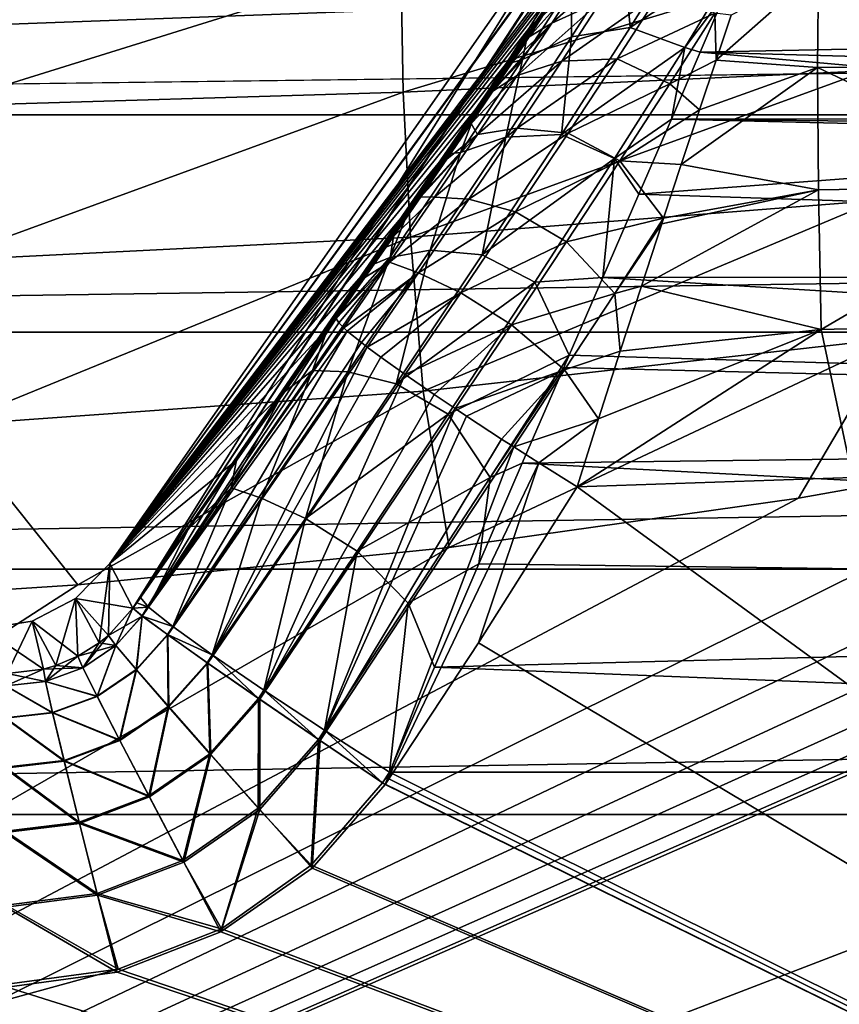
# Model space of a CAD drawing. Header units: metres. Extents: x -90 to 90, y -173 to 74.
# Tile 70 of 256: x -47.43 to -39.43, y -0.67 to 8.95. Entities that reach past the tile are written whole.
import ezdxf

# ---------------------------------------------------------------- set-up
doc = ezdxf.new("R2010")
doc.units = ezdxf.units.M
doc.layers.add('solid_509418', color=7, linetype='CONTINUOUS')
doc.layers.add('solid_509418_01', color=7, linetype='CONTINUOUS')

msp = doc.modelspace()

# ---------------------------------------------------------------- linework, layer by layer
at = {"layer": 'solid_509418'}
for points in [[(-10.1, 11.1, -22.5), (-71.5, -12.5, -22.5), (-24.472662, 8.080914, -22.5)], [(-10.1, 11.1, -22.5), (-10.1, 0.9, -22.5), (-71.5, -12.5, -22.5)], [(-41.925541, 10.247079, 0), (-46.552277, 3.639416), (-46.325012, 3.202849, -16.671824)], [(-41.865875, 10.092885, 5.243936), (-46.552277, 3.639416), (-41.925541, 10.247079, 0)], [(-41.866138, 10.029396, -6.626347), (-41.925541, 10.247079, 0), (-46.325012, 3.202849, -16.671824)], [(-41.865875, 10.092885, 5.243936), (-41.868198, 10.076625, 5.527434), (-46.552277, 3.639416)], [(-41.868198, 10.076625, 5.527434), (-41.999222, 9.636455, 11.070225), (-46.552277, 3.639416)], [(-41.871464, 10.004912, -6.99604), (-41.866138, 10.029396, -6.626347), (-46.325012, 3.202849, -16.671824)], [(-42.116558, 9.334624, -14.011022), (-41.871464, 10.004912, -6.99604), (-46.325012, 3.202849, -16.671824)], [(-35.099857, 9.368428, 19.276245), (-71.5, 9.864332, 18.78611), (-71.5, 8.020932, 20.362175)], [(-40.935688, 9.729035, 14.415283), (-41.468166, 8.874073, 15.762918), (-41.529205, 9.585627, 14.158659)], [(-40.935688, 9.729035, 14.415283), (-40.382664, 9.585538, 14.86362), (-41.468166, 8.874073, 15.762918)], [(-41.999222, 9.636455, 11.070225), (-42.045837, 9.540107, 11.722348), (-46.552277, 3.639416)], [(-41.43726, 9.623048, -15.924791), (-41.956814, 9.340137, -15.594707), (-42.232254, 8.916157, -16.215326)], [(-41.750061, 9.134027, -16.654551), (-41.43726, 9.623048, -15.924791), (-42.232254, 8.916157, -16.215326)], [(-42.045837, 9.540107, 11.722348), (-42.138336, 9.37888, 12.36032), (-46.552277, 3.639416)], [(-43.686008, 8.241813, -21.295315), (-43.70834, 9.520576, -20.395002), (-39.18573, 9.605599, -20.63278)], [(-39.155708, 8.452872, -21.431366), (-43.686008, 8.241813, -21.295315), (-39.18573, 9.605599, -20.63278)], [(-41.529205, 9.585627, 14.158659), (-42.040215, 8.783772, 15.407486), (-42.040798, 9.303348, 13.846763)], [(-41.468166, 8.874073, 15.762918), (-42.040215, 8.783772, 15.407486), (-41.529205, 9.585627, 14.158659)], [(-40.935257, 8.677922, 16.211481), (-41.468166, 8.874073, 15.762918), (-40.382664, 9.585538, 14.86362)], [(-40.935257, 8.677922, 16.211481), (-40.382664, 9.585538, 14.86362), (-40.543781, 9.199139, 15.506305)], [(-48.235912, 8.107002, -21.206051), (-48.249821, 9.467033, -20.239042), (-43.70834, 9.520576, -20.395002)], [(-43.686008, 8.241813, -21.295315), (-48.235912, 8.107002, -21.206051), (-43.70834, 9.520576, -20.395002)], [(-39.628754, 9.438525, -16.940689), (-40.481884, 8.994946, -17.508266), (-40.628441, 8.557205, -17.96427)], [(-39.637798, 8.484086, -18.049772), (-39.628754, 9.438525, -16.940689), (-40.628441, 8.557205, -17.96427)], [(-37.213314, 8.50452, -18.075951), (-39.628754, 9.438525, -16.940689), (-39.637798, 8.484086, -18.049772)], [(-37.203625, 9.443627, -16.98518), (-39.628754, 9.438525, -16.940689), (-37.213314, 8.50452, -18.075951)], [(35.100643, 9.368428, 19.276245), (-35.099857, 9.368428, 19.276245), (-71.5, 8.020932, 20.362175)], [(71.5, 8.020932, 20.362175), (35.100643, 9.368428, 19.276245), (-71.5, 8.020932, 20.362175)], [(-42.138336, 9.37888, 12.36032), (-42.276386, 9.153482, 12.978931), (-46.552277, 3.639416)], [(-42.153038, 9.264938, -14.396246), (-42.116558, 9.334624, -14.011022), (-46.325012, 3.202849, -16.671824)], [(-41.956814, 9.340137, -15.594707), (-42.324619, 8.985902, -15.140793), (-42.45623, 8.782616, -15.476543)], [(-42.232254, 8.916157, -16.215326), (-41.956814, 9.340137, -15.594707), (-42.45623, 8.782616, -15.476543)], [(-42.22327, 9.147122, -14.779774), (-42.153038, 9.264938, -14.396246), (-46.325012, 3.202849, -16.671824)], [(-42.040798, 9.303348, 13.846763), (-42.521255, 8.561546, 14.982113), (-42.459541, 8.864809, 13.572503)], [(-42.040215, 8.783772, 15.407486), (-42.521255, 8.561546, 14.982113), (-42.040798, 9.303348, 13.846763)], [(-42.040798, 9.303348, 13.846763), (-42.459541, 8.864809, 13.572503), (-42.276386, 9.153482, 12.978931)], [(-42.276386, 9.153482, 12.978931), (-42.459541, 8.864809, 13.572503), (-46.552277, 3.639416)], [(-42.324619, 8.985902, -15.140793), (-42.22327, 9.147122, -14.779774), (-46.325012, 3.202849, -16.671824)], [(-41.17445, 9.22039, -17.020761), (-41.750061, 9.134027, -16.654551), (-42.136124, 8.546665, -17.245522)], [(-41.596642, 8.567195, -17.687889), (-41.17445, 9.22039, -17.020761), (-42.136124, 8.546665, -17.245522)], [(-40.641289, 9.013576, -17.475792), (-41.17445, 9.22039, -17.020761), (-41.596642, 8.567195, -17.687889)], [(-40.935257, 8.677922, 16.211481), (-40.543781, 9.199139, 15.506305), (-40.784077, 8.633326, 16.274282)], [(-40.784077, 8.633326, 16.274282), (-40.543781, 9.199139, 15.506305), (-31.956322, 8.813597, 16.047434)], [(-40.543781, 9.199139, 15.506305), (-31.11862, 9.185246, 15.527331), (-31.956322, 8.813597, 16.047434)], [(-41.750061, 9.134027, -16.654551), (-42.232254, 8.916157, -16.215326), (-42.572727, 8.404594, -16.719841)], [(-42.136124, 8.546665, -17.245522), (-41.750061, 9.134027, -16.654551), (-42.572727, 8.404594, -16.719841)], [(-42.45623, 8.782616, -15.476543), (-42.324619, 8.985902, -15.140793), (-46.325012, 3.202849, -16.671824)], [(-41.080986, 8.323247, -18.134054), (-40.641289, 9.013576, -17.475792), (-41.596642, 8.567195, -17.687889)], [(-41.080986, 8.323247, -18.134054), (-40.628441, 8.557205, -17.96427), (-40.641289, 9.013576, -17.475792)], [(-40.641289, 9.013576, -17.475792), (-40.628441, 8.557205, -17.96427), (-40.481884, 8.994946, -17.508266)], [(-42.459541, 8.864809, 13.572503), (-42.687057, 8.514212, 14.134871), (-46.552277, 3.639416)], [(-42.232254, 8.916157, -16.215326), (-42.619186, 8.535636, -15.788739), (-42.808537, 8.252568, -16.065805)], [(-42.572727, 8.404594, -16.719841), (-42.232254, 8.916157, -16.215326), (-42.808537, 8.252568, -16.065805)], [(-42.521255, 8.561546, 14.982113), (-42.687057, 8.514212, 14.134871), (-42.459541, 8.864809, 13.572503)], [(-42.232254, 8.916157, -16.215326), (-42.45623, 8.782616, -15.476543), (-42.619186, 8.535636, -15.788739)], [(-41.468166, 8.874073, 15.762918), (-42.140217, 7.830497, 16.868731), (-42.040215, 8.783772, 15.407486)], [(-40.935257, 8.677922, 16.211481), (-42.140217, 7.830497, 16.868731), (-41.468166, 8.874073, 15.762918)], [(-42.619186, 8.535636, -15.788739), (-42.45623, 8.782616, -15.476543), (-46.325012, 3.202849, -16.671824)], [(-42.040215, 8.783772, 15.407486), (-42.682762, 7.804137, 16.432253), (-42.521255, 8.561546, 14.982113)], [(-42.140217, 7.830497, 16.868731), (-42.682762, 7.804137, 16.432253), (-42.040215, 8.783772, 15.407486)], [(-40.784077, 8.633326, 16.274282), (-31.956322, 8.813597, 16.047434), (-32.784271, 8.413581, 16.532007)], [(-40.935257, 8.677922, 16.211481), (-41.620201, 7.594059, 17.313625), (-42.140217, 7.830497, 16.868731)], [(-40.935257, 8.677922, 16.211481), (-41.064659, 7.98053, 16.988361), (-41.620201, 7.594059, 17.313625)], [(-40.935257, 8.677922, 16.211481), (-40.784077, 8.633326, 16.274282), (-41.064659, 7.98053, 16.988361)], [(-42.521255, 8.561546, 14.982113), (-43.124149, 7.654119, 15.914339), (-42.957718, 8.103718, 14.659454)], [(-42.682762, 7.804137, 16.432253), (-43.124149, 7.654119, 15.914339), (-42.521255, 8.561546, 14.982113)], [(-42.521255, 8.561546, 14.982113), (-42.957718, 8.103718, 14.659454), (-42.687057, 8.514212, 14.134871)], [(-41.596642, 8.567195, -17.687889), (-42.136124, 8.546665, -17.245522), (-42.573475, 7.892603, -17.691677)], [(-42.073685, 7.843016, -18.191084), (-41.596642, 8.567195, -17.687889), (-42.573475, 7.892603, -17.691677)], [(-41.080986, 8.323247, -18.134054), (-41.596642, 8.567195, -17.687889), (-42.073685, 7.843016, -18.191084)], [(-41.064659, 7.98053, 16.988361), (-40.784077, 8.633326, 16.274282), (-33.578587, 7.991861, 16.9772)], [(-40.784077, 8.633326, 16.274282), (-32.784271, 8.413581, 16.532007), (-33.578587, 7.991861, 16.9772)], [(-42.687057, 8.514212, 14.134871), (-42.957718, 8.103718, 14.659454), (-46.552277, 3.639416)], [(-42.808537, 8.252568, -16.065805), (-42.619186, 8.535636, -15.788739), (-46.325012, 3.202849, -16.671824)], [(-42.136124, 8.546665, -17.245522), (-42.572727, 8.404594, -16.719841), (-42.960747, 7.830706, -17.101894)], [(-42.573475, 7.892603, -17.691677), (-42.136124, 8.546665, -17.245522), (-42.960747, 7.830706, -17.101894)], [(-41.080986, 8.323247, -18.134054), (-40.790184, 8.071642, -18.372688), (-40.628441, 8.557205, -17.96427)], [(-39.637798, 8.484086, -18.049772), (-40.790184, 8.071642, -18.372688), (-40.969238, 7.53593, -18.733551)], [(-39.628948, 7.288228, -18.893097), (-39.637798, 8.484086, -18.049772), (-40.969238, 7.53593, -18.733551)], [(-39.637798, 8.484086, -18.049772), (-40.628441, 8.557205, -17.96427), (-40.790184, 8.071642, -18.372688)], [(-37.213314, 8.50452, -18.075951), (-39.637798, 8.484086, -18.049772), (-37.202236, 7.328171, -18.905231)], [(-37.202236, 7.328171, -18.905231), (-39.637798, 8.484086, -18.049772), (-39.628948, 7.288228, -18.893097)], [(-43.612919, 6.827353, -21.958832), (-43.686008, 8.241813, -21.295315), (-39.155708, 8.452872, -21.431366)], [(-39.060997, 7.183196, -22.019926), (-43.612919, 6.827353, -21.958832), (-39.155708, 8.452872, -21.431366)], [(-42.572727, 8.404594, -16.719841), (-42.808537, 8.252568, -16.065805), (-43.021122, 7.938152, -16.302601)], [(-42.960747, 7.830706, -17.101894), (-42.572727, 8.404594, -16.719841), (-43.021122, 7.938152, -16.302601)], [(-41.568718, 7.5716, -18.630346), (-41.080986, 8.323247, -18.134054), (-42.073685, 7.843016, -18.191084)], [(-41.568718, 7.5716, -18.630346), (-40.790184, 8.071642, -18.372688), (-41.080986, 8.323247, -18.134054)], [(-48.189342, 6.598719, -21.918726), (-48.235912, 8.107002, -21.206051), (-43.686008, 8.241813, -21.295315)], [(-43.612919, 6.827353, -21.958832), (-48.189342, 6.598719, -21.918726), (-43.686008, 8.241813, -21.295315)], [(-43.021122, 7.938152, -16.302601), (-42.808537, 8.252568, -16.065805), (-46.325012, 3.202849, -16.671824)], [(-71.5, -12.5, -22.5), (-26.166733, 7.39618, -22.5), (-24.472662, 8.080914, -22.5)], [(-42.957718, 8.103718, 14.659454), (-43.269558, 7.636474, 15.139), (-46.552277, 3.639416)], [(-43.124149, 7.654119, 15.914339), (-43.269558, 7.636474, 15.139), (-42.957718, 8.103718, 14.659454)], [(71.5, 8.020932, 20.362175), (-71.5, 8.020932, 20.362175), (-71.5, 5.898276, 21.535389)], [(71.5, 5.898276, 21.535389), (71.5, 8.020932, 20.362175), (-71.5, 5.898276, 21.535389)], [(-41.568718, 7.5716, -18.630346), (-40.969238, 7.53593, -18.733551), (-40.790184, 8.071642, -18.372688)], [(-41.064659, 7.98053, 16.988361), (-33.578587, 7.991861, 16.9772), (-33.741936, 7.899547, 17.067017)], [(-43.259102, 7.58923, -16.500875), (-43.021122, 7.938152, -16.302601), (-46.325012, 3.202849, -16.671824)], [(-42.573475, 7.892603, -17.691677), (-42.960747, 7.830706, -17.101894), (-43.380287, 7.217383, -17.362272)], [(-43.04475, 7.196623, -17.997252), (-42.573475, 7.892603, -17.691677), (-43.380287, 7.217383, -17.362272)], [(-42.960747, 7.830706, -17.101894), (-43.021122, 7.938152, -16.302601), (-43.259102, 7.58923, -16.500875)], [(-42.073685, 7.843016, -18.191084), (-42.573475, 7.892603, -17.691677), (-43.04475, 7.196623, -17.997252)], [(-41.620201, 7.594059, 17.313625), (-41.064659, 7.98053, 16.988361), (-41.382832, 7.24504, 17.637472)], [(-41.382832, 7.24504, 17.637472), (-41.064659, 7.98053, 16.988361), (-33.903454, 7.806187, 17.155317)], [(-41.064659, 7.98053, 16.988361), (-33.741936, 7.899547, 17.067017), (-33.903454, 7.806187, 17.155317)], [(-42.960747, 7.830706, -17.101894), (-43.259102, 7.58923, -16.500875), (-43.513359, 7.219226, -16.651669)], [(-43.380287, 7.217383, -17.362272), (-42.960747, 7.830706, -17.101894), (-43.513359, 7.219226, -16.651669)], [(-42.682762, 7.804137, 16.432253), (-43.420952, 6.698782, 17.219093), (-43.124149, 7.654119, 15.914339)], [(-42.913101, 6.65458, 17.7192), (-43.420952, 6.698782, 17.219093), (-42.682762, 7.804137, 16.432253)], [(-42.58691, 7.074566, -18.537342), (-42.073685, 7.843016, -18.191084), (-43.04475, 7.196623, -17.997252)], [(-42.140217, 7.830497, 16.868731), (-42.913101, 6.65458, 17.7192), (-42.682762, 7.804137, 16.432253)], [(-41.620201, 7.594059, 17.313625), (-42.913101, 6.65458, 17.7192), (-42.140217, 7.830497, 16.868731)], [(-41.568718, 7.5716, -18.630346), (-42.073685, 7.843016, -18.191084), (-42.58691, 7.074566, -18.537342)], [(-41.382832, 7.24504, 17.637472), (-33.903454, 7.806187, 17.155317), (-17.299999, 6.45878, 18.1943)], [(-43.269558, 7.636474, 15.139), (-43.619781, 7.116792, 15.566347), (-46.552277, 3.639416)], [(-43.124149, 7.654119, 15.914339), (-43.816929, 6.62826, 16.629007), (-43.619781, 7.116792, 15.566347)], [(-43.420952, 6.698782, 17.219093), (-43.816929, 6.62826, 16.629007), (-43.124149, 7.654119, 15.914339)], [(-43.124149, 7.654119, 15.914339), (-43.619781, 7.116792, 15.566347), (-43.269558, 7.636474, 15.139)], [(-43.513359, 7.219226, -16.651669), (-43.259102, 7.58923, -16.500875), (-46.325012, 3.202849, -16.671824)], [(-41.620201, 7.594059, 17.313625), (-42.4002, 6.3861, 18.162104), (-42.913101, 6.65458, 17.7192)], [(-42.089333, 6.780354, -18.973848), (-41.568718, 7.5716, -18.630346), (-42.58691, 7.074566, -18.537342)], [(-41.620201, 7.594059, 17.313625), (-41.735012, 6.433185, 18.210403), (-42.4002, 6.3861, 18.162104)], [(-42.089333, 6.780354, -18.973848), (-41.142532, 7.012948, -19.012981), (-41.568718, 7.5716, -18.630346)], [(-41.620201, 7.594059, 17.313625), (-41.382832, 7.24504, 17.637472), (-41.735012, 6.433185, 18.210403)], [(-41.568718, 7.5716, -18.630346), (-41.142532, 7.012948, -19.012981), (-40.969238, 7.53593, -18.733551)], [(-39.628948, 7.288228, -18.893097), (-40.969238, 7.53593, -18.733551), (-41.142532, 7.012948, -19.012981)], [(-71.5, -12.5, -22.5), (-27.88228, 6.843539, -22.5), (-26.166733, 7.39618, -22.5)], [(-37.202236, 7.328171, -18.905231), (-39.628948, 7.288228, -18.893097), (-39.602764, 5.923564, -19.420361)], [(-37.202236, 7.328171, -18.905231), (-39.602764, 5.923564, -19.420361), (-37.171227, 5.986044, -19.423582)], [(-45.372749, 4.560706, -16.718241), (-43.513359, 7.219226, -16.651669), (-46.325012, 3.202849, -16.671824)], [(-45.372749, 4.560706, -16.718241), (-43.77985, 6.834037, -16.752476), (-43.513359, 7.219226, -16.651669)], [(-43.819008, 6.582153, -17.502914), (-43.380287, 7.217383, -17.362272), (-43.77985, 6.834037, -16.752476)], [(-43.04475, 7.196623, -17.997252), (-43.380287, 7.217383, -17.362272), (-43.819008, 6.582153, -17.502914)], [(-43.380287, 7.217383, -17.362272), (-43.513359, 7.219226, -16.651669), (-43.77985, 6.834037, -16.752476)], [(-41.735012, 6.433185, 18.210403), (-41.382832, 7.24504, 17.637472), (-17.299999, 6.45878, 18.1943)], [(-39.628948, 7.288228, -18.893097), (-41.160614, 6.95784, -19.038717), (-41.358643, 6.34921, -19.280203)], [(-39.602764, 5.923564, -19.420361), (-39.628948, 7.288228, -18.893097), (-41.358643, 6.34921, -19.280203)], [(-39.628948, 7.288228, -18.893097), (-41.142532, 7.012948, -19.012981), (-41.160614, 6.95784, -19.038717)], [(-43.535923, 6.478543, -18.166182), (-43.04475, 7.196623, -17.997252), (-43.819008, 6.582153, -17.502914)], [(-39.060997, 7.183196, -22.019926), (-43.491375, 5.321752, -22.364653), (-43.612919, 6.827353, -21.958832)], [(-42.58691, 7.074566, -18.537342), (-43.04475, 7.196623, -17.997252), (-43.535923, 6.478543, -18.166182)], [(-39.060997, 7.183196, -22.019926), (-38.904572, 5.836566, -22.379913), (-43.491375, 5.321752, -22.364653)], [(-43.619781, 7.116792, 15.566347), (-44.004677, 6.550292, 15.934524), (-46.552277, 3.639416)], [(-43.816929, 6.62826, 16.629007), (-44.004677, 6.550292, 15.934524), (-43.619781, 7.116792, 15.566347)], [(-43.120964, 6.28345, -18.732346), (-42.58691, 7.074566, -18.537342), (-43.535923, 6.478543, -18.166182)], [(-42.089333, 6.780354, -18.973848), (-42.58691, 7.074566, -18.537342), (-43.120964, 6.28345, -18.732346)], [(-41.619053, 6.277182, -19.29261), (-41.142532, 7.012948, -19.012981), (-42.089333, 6.780354, -18.973848)], [(-41.619053, 6.277182, -19.29261), (-41.160614, 6.95784, -19.038717), (-41.142532, 7.012948, -19.012981)], [(-41.619053, 6.277182, -19.29261), (-41.358643, 6.34921, -19.280203), (-41.160614, 6.95784, -19.038717)], [(-71.5, -12.5, -22.5), (-29.599121, 6.426428, -22.5), (-27.88228, 6.843539, -22.5)], [(-45.372749, 4.560706, -16.718241), (-44.339069, 6.033082, -16.803059), (-43.77985, 6.834037, -16.752476)], [(-44.339069, 6.033082, -16.803059), (-44.059334, 6.432552, -16.803696), (-43.77985, 6.834037, -16.752476)], [(-43.819008, 6.582153, -17.502914), (-43.77985, 6.834037, -16.752476), (-44.059334, 6.432552, -16.803696)], [(-43.612919, 6.827353, -21.958832), (-48.111576, 4.989698, -22.354618), (-48.189342, 6.598719, -21.918726)], [(-43.612919, 6.827353, -21.958832), (-43.491375, 5.321752, -22.364653), (-48.111576, 4.989698, -22.354618)], [(-42.628399, 5.969755, -19.170223), (-42.089333, 6.780354, -18.973848), (-43.120964, 6.28345, -18.732346)], [(-41.619053, 6.277182, -19.29261), (-42.089333, 6.780354, -18.973848), (-42.628399, 5.969755, -19.170223)], [(-43.420952, 6.698782, 17.219093), (-44.224728, 5.510839, 17.766459), (-43.816929, 6.62826, 16.629007)], [(-43.755146, 5.391888, 18.314222), (-44.224728, 5.510839, 17.766459), (-43.420952, 6.698782, 17.219093)], [(-42.913101, 6.65458, 17.7192), (-43.755146, 5.391888, 18.314222), (-43.420952, 6.698782, 17.219093)], [(-42.4002, 6.3861, 18.162104), (-43.755146, 5.391888, 18.314222), (-42.913101, 6.65458, 17.7192)], [(-44.004677, 6.550292, 15.934524), (-44.419361, 5.944258, 16.236969), (-46.552277, 3.639416)], [(-43.816929, 6.62826, 16.629007), (-44.571461, 5.524332, 17.122795), (-44.419361, 5.944258, 16.236969)], [(-44.224728, 5.510839, 17.766459), (-44.571461, 5.524332, 17.122795), (-43.816929, 6.62826, 16.629007)], [(-43.816929, 6.62826, 16.629007), (-44.419361, 5.944258, 16.236969), (-44.004677, 6.550292, 15.934524)], [(-43.819008, 6.582153, -17.502914), (-44.059334, 6.432552, -16.803696), (-44.339069, 6.033082, -16.803059)], [(-43.819008, 6.582153, -17.502914), (-44.339069, 6.033082, -16.803059), (-44.314228, 5.988766, -17.243507)], [(-43.819008, 6.582153, -17.502914), (-44.314228, 5.988766, -17.243507), (-44.266167, 5.940203, -17.528214)], [(-43.535923, 6.478543, -18.166182), (-43.819008, 6.582153, -17.502914), (-44.266167, 5.940203, -17.528214)], [(-43.535923, 6.478543, -18.166182), (-44.266167, 5.940203, -17.528214), (-44.23175, 5.909376, -17.671844)], [(-43.535923, 6.478543, -18.166182), (-44.23175, 5.909376, -17.671844), (-44.093605, 5.79681, -18.077827)], [(-43.535923, 6.478543, -18.166182), (-44.093605, 5.79681, -18.077827), (-44.036633, 5.75305, -18.204588)], [(-43.120964, 6.28345, -18.732346), (-43.535923, 6.478543, -18.166182), (-44.036633, 5.75305, -18.204588)], [(-41.735012, 6.433185, 18.210403), (-17.299999, 6.45878, 18.1943), (-17.299999, 4.936749, 18.966173)], [(-71.5, -12.5, -22.5), (-31.604355, 5.947607, -22.5), (-29.599121, 6.426428, -22.5)], [(-42.4002, 6.3861, 18.162104), (-43.245884, 5.096412, 18.758545), (-43.755146, 5.391888, 18.314222)], [(-42.4002, 6.3861, 18.162104), (-42.064152, 5.674356, 18.63693), (-43.245884, 5.096412, 18.758545)], [(-42.4002, 6.3861, 18.162104), (-41.735012, 6.433185, 18.210403), (-42.064152, 5.674356, 18.63693)], [(-42.064152, 5.674356, 18.63693), (-41.735012, 6.433185, 18.210403), (-17.299999, 4.936749, 18.966173)], [(-41.619053, 6.277182, -19.29261), (-41.565422, 5.711546, -19.456348), (-41.358643, 6.34921, -19.280203)], [(-39.602764, 5.923564, -19.420361), (-41.358643, 6.34921, -19.280203), (-41.565422, 5.711546, -19.456348)], [(-43.120964, 6.28345, -18.732346), (-44.036633, 5.75305, -18.204588), (-43.903099, 5.653759, -18.451754)], [(-43.120964, 6.28345, -18.732346), (-43.903099, 5.653759, -18.451754), (-43.665649, 5.484251, -18.783651)], [(-42.628399, 5.969755, -19.170223), (-43.120964, 6.28345, -18.732346), (-43.665649, 5.484251, -18.783651)], [(-41.619053, 6.277182, -19.29261), (-42.628399, 5.969755, -19.170223), (-42.108112, 5.530053, -19.454834)], [(-41.619053, 6.277182, -19.29261), (-42.108112, 5.530053, -19.454834), (-41.565422, 5.711546, -19.456348)], [(-46.233582, 3.125781, -17.434477), (-44.339069, 6.033082, -16.803059), (-45.372749, 4.560706, -16.718241)], [(-44.314228, 5.988766, -17.243507), (-44.339069, 6.033082, -16.803059), (-46.233582, 3.125781, -17.434477)], [(-44.266167, 5.940203, -17.528214), (-44.314228, 5.988766, -17.243507), (-46.233582, 3.125781, -17.434477)], [(-42.628399, 5.969755, -19.170223), (-43.665649, 5.484251, -18.783651), (-43.384354, 5.290529, -19.068661)], [(-42.628399, 5.969755, -19.170223), (-43.384354, 5.290529, -19.068661), (-43.177814, 5.151626, -19.227011)], [(-42.108112, 5.530053, -19.454834), (-42.628399, 5.969755, -19.170223), (-43.177814, 5.151626, -19.227011)], [(-37.171227, 5.986044, -19.423582), (-39.602764, 5.923564, -19.420361), (-39.297386, 4.479596, -19.6)], [(-71.5, -12.5, -22.5), (-33.904072, 5.41221, -22.5), (-31.604355, 5.947607, -22.5)], [(71.5, 5.898276, 21.535389), (-71.5, 5.898276, 21.535389), (-71.5, 3.58307, 22.257832)], [(71.5, 3.58307, 22.257832), (71.5, 5.898276, 21.535389), (-71.5, 3.58307, 22.257832)], [(-44.419361, 5.944258, 16.236969), (-44.858196, 5.306971, 16.468395), (-46.552277, 3.639416)], [(-44.23175, 5.909376, -17.671844), (-44.266167, 5.940203, -17.528214), (-46.233582, 3.125781, -17.434477)], [(-44.23175, 5.909376, -17.671844), (-46.233582, 3.125781, -17.434477), (-45.984005, 2.942836, -18.141714)], [(-44.093605, 5.79681, -18.077827), (-44.23175, 5.909376, -17.671844), (-45.984005, 2.942836, -18.141714)], [(-44.571461, 5.524332, 17.122795), (-44.858196, 5.306971, 16.468395), (-44.419361, 5.944258, 16.236969)], [(-39.602764, 5.923564, -19.420361), (-41.987167, 4.386263, -19.6), (-39.297386, 4.479596, -19.6)], [(-39.602764, 5.923564, -19.420361), (-41.777882, 5.051304, -19.56407), (-41.987167, 4.386263, -19.6)], [(-39.602764, 5.923564, -19.420361), (-41.565422, 5.711546, -19.456348), (-41.777882, 5.051304, -19.56407)], [(-44.036633, 5.75305, -18.204588), (-44.093605, 5.79681, -18.077827), (-45.984005, 2.942836, -18.141714)], [(-43.491375, 5.321752, -22.364653), (-38.904572, 5.836566, -22.379913), (-43.235004, 3.795161, -22.5)], [(-38.904572, 5.836566, -22.379913), (-39.824974, 4.276831, -22.5), (-43.235004, 3.795161, -22.5)], [(-38.904572, 5.836566, -22.379913), (-36.625072, 4.845681, -22.5), (-39.824974, 4.276831, -22.5)], [(-44.036633, 5.75305, -18.204588), (-45.984005, 2.942836, -18.141714), (-45.592739, 2.666077, -18.746906)], [(-43.903099, 5.653759, -18.451754), (-44.036633, 5.75305, -18.204588), (-45.592739, 2.666077, -18.746906)], [(-42.108112, 5.530053, -19.454834), (-41.777882, 5.051304, -19.56407), (-41.565422, 5.711546, -19.456348)], [(-43.665649, 5.484251, -18.783651), (-43.903099, 5.653759, -18.451754), (-45.592739, 2.666077, -18.746906)], [(-42.834412, 4.479636, 19.122797), (-43.245884, 5.096412, 18.758545), (-42.064152, 5.674356, 18.63693)], [(-42.834412, 4.479636, 19.122797), (-42.064152, 5.674356, 18.63693), (-42.116524, 5.553576, 18.696295)], [(-42.116524, 5.553576, 18.696295), (-42.064152, 5.674356, 18.63693), (-17.299999, 4.936749, 18.966173)], [(-43.665649, 5.484251, -18.783651), (-45.592739, 2.666077, -18.746906), (-45.085575, 2.31375, -19.21015)], [(-44.571461, 5.524332, 17.122795), (-45.364029, 4.376162, 17.397322), (-44.858196, 5.306971, 16.468395)], [(-45.069534, 4.275382, 18.07748), (-45.364029, 4.376162, 17.397322), (-44.571461, 5.524332, 17.122795)], [(-43.384354, 5.290529, -19.068661), (-43.665649, 5.484251, -18.783651), (-45.085575, 2.31375, -19.21015)], [(-44.224728, 5.510839, 17.766459), (-45.069534, 4.275382, 18.07748), (-44.571461, 5.524332, 17.122795)], [(-44.641079, 4.078618, 18.658175), (-45.069534, 4.275382, 18.07748), (-44.224728, 5.510839, 17.766459)], [(-43.755146, 5.391888, 18.314222), (-44.641079, 4.078618, 18.658175), (-44.224728, 5.510839, 17.766459)], [(-42.108112, 5.530053, -19.454834), (-43.177814, 5.151626, -19.227011), (-43.068512, 5.079032, -19.296894)], [(-42.108112, 5.530053, -19.454834), (-43.068512, 5.079032, -19.296894), (-42.724815, 4.854207, -19.463932)], [(-42.834412, 4.479636, 19.122797), (-42.116524, 5.553576, 18.696295), (-42.521984, 4.616984, 19.085325)], [(-42.108112, 5.530053, -19.454834), (-42.724815, 4.854207, -19.463932), (-42.605461, 4.777226, -19.505278)], [(-42.108112, 5.530053, -19.454834), (-42.605461, 4.777226, -19.505278), (-41.777882, 5.051304, -19.56407)], [(-42.521984, 4.616984, 19.085325), (-42.116524, 5.553576, 18.696295), (-17.299999, 4.936749, 18.966173)], [(-71.5, -12.5, -22.5), (-36.625072, 4.845681, -22.5), (-33.904072, 5.41221, -22.5)], [(-43.245884, 5.096412, 18.758545), (-44.641079, 4.078618, 18.658175), (-43.755146, 5.391888, 18.314222)], [(-48.111576, 4.989698, -22.354618), (-43.491375, 5.321752, -22.364653), (-46.863937, 3.430711, -22.5)], [(-43.491375, 5.321752, -22.364653), (-43.235004, 3.795161, -22.5), (-46.863937, 3.430711, -22.5)], [(-44.858196, 5.306971, 16.468395), (-45.314743, 4.647812, 16.624773), (-46.552277, 3.639416)], [(-45.364029, 4.376162, 17.397322), (-45.314743, 4.647812, 16.624773), (-44.858196, 5.306971, 16.468395)], [(-43.177814, 5.151626, -19.227011), (-43.384354, 5.290529, -19.068661), (-45.085575, 2.31375, -19.21015)], [(-43.177814, 5.151626, -19.227011), (-45.085575, 2.31375, -19.21015), (-44.49596, 1.909084, -19.500904)], [(-43.068512, 5.079032, -19.296894), (-43.177814, 5.151626, -19.227011), (-44.49596, 1.909084, -19.500904)], [(-43.245884, 5.096412, 18.758545), (-44.134071, 3.758377, 19.107868), (-44.641079, 4.078618, 18.658175)], [(-42.724815, 4.854207, -19.463932), (-43.068512, 5.079032, -19.296894), (-44.49596, 1.909084, -19.500904)], [(-42.834412, 4.479636, 19.122797), (-44.134071, 3.758377, 19.107868), (-43.245884, 5.096412, 18.758545)], [(-42.361469, 4.62143, -19.565779), (-41.777882, 5.051304, -19.56407), (-42.605461, 4.777226, -19.505278)], [(-42.361469, 4.62143, -19.565779), (-41.987167, 4.386263, -19.6), (-41.777882, 5.051304, -19.56407)], [(-48.111576, 4.989698, -22.354618), (-46.863937, 3.430711, -22.5), (-51.07328, 3.155353, -22.5)], [(-42.521984, 4.616984, 19.085325), (-17.299999, 4.936749, 18.966173), (-17.299999, 3.297369, 19.440298)], [(-71.5, -12.5, -22.5), (-39.824974, 4.276831, -22.5), (-36.625072, 4.845681, -22.5)], [(-42.605461, 4.777226, -19.505278), (-42.724815, 4.854207, -19.463932), (-44.49596, 1.909084, -19.500904)], [(-42.605461, 4.777226, -19.505278), (-44.49596, 1.909084, -19.500904), (-43.862759, 1.47876, -19.6)], [(-42.361469, 4.62143, -19.565779), (-42.605461, 4.777226, -19.505278), (-43.862759, 1.47876, -19.6)], [(-46.324631, 3.202112, 16.699974), (-46.552277, 3.639416), (-45.314743, 4.647812, 16.624773)], [(-46.324631, 3.202112, 16.699974), (-45.314743, 4.647812, 16.624773), (-45.781898, 3.97704, 16.703737)], [(-45.364029, 4.376162, 17.397322), (-45.781898, 3.97704, 16.703737), (-45.314743, 4.647812, 16.624773)], [(-42.361469, 4.62143, -19.565779), (-43.862759, 1.47876, -19.6), (-42.949524, 2.863947, -19.6)], [(-42.361469, 4.62143, -19.565779), (-42.949524, 2.863947, -19.6), (-41.987167, 4.386263, -19.6)], [(-46.233582, 3.125781, -17.434477), (-45.372749, 4.560706, -16.718241), (-46.325012, 3.202849, -16.671824)], [(-42.945244, 3.636156, 19.369276), (-42.521984, 4.616984, 19.085325), (-17.299999, 3.297369, 19.440298)], [(-42.834412, 4.479636, 19.122797), (-42.521984, 4.616984, 19.085325), (-42.945244, 3.636156, 19.369276)], [(-42.834412, 4.479636, 19.122797), (-43.635639, 3.252057, 19.410133), (-44.134071, 3.758377, 19.107868)], [(-42.834412, 4.479636, 19.122797), (-42.945244, 3.636156, 19.369276), (-43.635639, 3.252057, 19.410133)], [(-39.297386, 4.479596, -19.6), (-41.987167, 4.386263, -19.6), (-25.97245, -7.298995, -19.6)], [(-45.364029, 4.376162, 17.397322), (-46.174145, 3.212919, 17.455536), (-45.781898, 3.97704, 16.703737)], [(-45.364029, 4.376162, 17.397322), (-45.934666, 3.021966, 18.15572), (-46.174145, 3.212919, 17.455536)], [(-45.069534, 4.275382, 18.07748), (-45.934666, 3.021966, 18.15572), (-45.364029, 4.376162, 17.397322)], [(-41.987167, 4.386263, -19.6), (-42.949524, 2.863947, -19.6), (-25.97245, -7.298995, -19.6)], [(-71.5, -12.5, -22.5), (-43.235004, 3.795161, -22.5), (-39.824974, 4.276831, -22.5)], [(-45.069534, 4.275382, 18.07748), (-45.550041, 2.744696, 18.755098), (-45.934666, 3.021966, 18.15572)], [(-44.641079, 4.078618, 18.658175), (-45.550041, 2.744696, 18.755098), (-45.069534, 4.275382, 18.07748)], [(-44.641079, 4.078618, 18.658175), (-45.045738, 2.399471, 19.213978), (-45.550041, 2.744696, 18.755098)], [(-44.134071, 3.758377, 19.107868), (-45.045738, 2.399471, 19.213978), (-44.641079, 4.078618, 18.658175)], [(-46.288628, 3.253442, 16.701914), (-46.324631, 3.202112, 16.699974), (-45.781898, 3.97704, 16.703737)], [(-46.288628, 3.253442, 16.701914), (-45.781898, 3.97704, 16.703737), (-46.25264, 3.304708, 16.704739)], [(-46.174145, 3.212919, 17.455536), (-46.25264, 3.304708, 16.704739), (-45.781898, 3.97704, 16.703737)], [(-71.5, -12.5, -22.5), (-46.863937, 3.430711, -22.5), (-43.235004, 3.795161, -22.5)], [(-44.134071, 3.758377, 19.107868), (-44.455162, 2.009152, 19.501968), (-45.045738, 2.399471, 19.213978)], [(-43.635639, 3.252057, 19.410133), (-44.455162, 2.009152, 19.501968), (-44.134071, 3.758377, 19.107868)], [(71.5, 3.58307, 22.257832), (-71.5, 3.58307, 22.257832), (-71.5, 1.184448, 22.5)], [(-46.885307, 3.296591), (-46.325012, 3.202849, -16.671824), (-46.552277, 3.639416)], [(-46.654682, 2.861971, 16.687254), (-46.885307, 3.296591), (-46.552277, 3.639416)], [(-46.565273, 2.934271, 16.690531), (-46.654682, 2.861971, 16.687254), (-46.552277, 3.639416)], [(-46.565273, 2.934271, 16.690531), (-46.552277, 3.639416), (-46.324631, 3.202112, 16.699974)], [(-43.635639, 3.252057, 19.410133), (-42.945244, 3.636156, 19.369276), (-43.379509, 2.625443, 19.542038)], [(-43.379509, 2.625443, 19.542038), (-42.945244, 3.636156, 19.369276), (-17.299999, 3.297369, 19.440298)], [(-71.5, -12.5, -22.5), (-51.07328, 3.155353, -22.5), (-46.863937, 3.430711, -22.5)], [(-47.078094, 2.64079, 16.669691), (-47.308739, 3.076165), (-46.885307, 3.296591)], [(-46.862011, 2.732879, -16.654137), (-46.885307, 3.296591), (-47.308739, 3.076165)], [(-46.862511, 2.731784, 16.679228), (-47.078094, 2.64079, 16.669691), (-46.885307, 3.296591)], [(-46.564945, 2.935563, -16.664207), (-46.325012, 3.202849, -16.671824), (-46.885307, 3.296591)], [(-46.654682, 2.861971, 16.687254), (-46.862511, 2.731784, 16.679228), (-46.885307, 3.296591)], [(-46.653782, 2.863584, -16.661444), (-46.564945, 2.935563, -16.664207), (-46.885307, 3.296591)], [(-46.862011, 2.732879, -16.654137), (-46.653782, 2.863584, -16.661444), (-46.885307, 3.296591)], [(-46.174145, 3.212919, 17.455536), (-46.288628, 3.253442, 16.701914), (-46.25264, 3.304708, 16.704739)], [(-43.379509, 2.625443, 19.542038), (-17.299999, 3.297369, 19.440298), (-17.299999, 1.6, 19.6)], [(-46.234715, 3.124871, 17.455286), (-46.565273, 2.934271, 16.690531), (-46.324631, 3.202112, 16.699974)], [(-46.491688, 2.838515, -17.429317), (-46.325012, 3.202849, -16.671824), (-46.564945, 2.935563, -16.664207)], [(-46.233582, 3.125781, -17.434477), (-46.325012, 3.202849, -16.671824), (-46.491688, 2.838515, -17.429317)], [(-46.174145, 3.212919, 17.455536), (-46.324631, 3.202112, 16.699974), (-46.288628, 3.253442, 16.701914)], [(-46.174145, 3.212919, 17.455536), (-46.234715, 3.124871, 17.455286), (-46.324631, 3.202112, 16.699974)], [(-46.174145, 3.212919, 17.455536), (-45.934666, 3.021966, 18.15572), (-46.234715, 3.124871, 17.455286)], [(-43.635639, 3.252057, 19.410133), (-43.818062, 1.6, 19.6), (-44.455162, 2.009152, 19.501968)], [(-43.635639, 3.252057, 19.410133), (-43.379509, 2.625443, 19.542038), (-43.818062, 1.6, 19.6)], [(-46.234715, 3.124871, 17.455286), (-46.493416, 2.837443, 17.448774), (-46.565273, 2.934271, 16.690531)], [(-46.234715, 3.124871, 17.455286), (-46.294254, 2.60111, 18.151598), (-46.493416, 2.837443, 17.448774)], [(-46.233582, 3.125781, -17.434477), (-46.491688, 2.838515, -17.429317), (-46.290108, 2.600584, -18.138504)], [(-46.234715, 3.124871, 17.455286), (-45.987934, 2.94311, 18.155722), (-46.294254, 2.60111, 18.151598)], [(-45.984005, 2.942836, -18.141714), (-46.233582, 3.125781, -17.434477), (-46.290108, 2.600584, -18.138504)], [(-45.934666, 3.021966, 18.15572), (-45.987934, 2.94311, 18.155722), (-46.234715, 3.124871, 17.455286)], [(-47.308739, 3.076165), (-47.553734, 2.564226, 16.641542), (-47.780582, 3)], [(-47.198303, 2.607051, -16.638298), (-47.308739, 3.076165), (-47.780582, 3)], [(-47.198303, 2.607051, -16.638298), (-47.780582, 3), (-47.554115, 2.564956, -16.613659)], [(-47.198792, 2.606185, 16.663601), (-47.553734, 2.564226, 16.641542), (-47.308739, 3.076165)], [(-47.078094, 2.64079, 16.669691), (-47.198792, 2.606185, 16.663601), (-47.308739, 3.076165)], [(-47.076931, 2.641947, -16.644712), (-46.862011, 2.732879, -16.654137), (-47.308739, 3.076165)], [(-47.198303, 2.607051, -16.638298), (-47.076931, 2.641947, -16.644712), (-47.308739, 3.076165)], [(-45.934666, 3.021966, 18.15572), (-45.550041, 2.744696, 18.755098), (-45.987934, 2.94311, 18.155722)], [(-46.813221, 2.620386, -17.42202), (-46.564945, 2.935563, -16.664207), (-46.653782, 2.863584, -16.661444)], [(-46.491688, 2.838515, -17.429317), (-46.564945, 2.935563, -16.664207), (-46.813221, 2.620386, -17.42202)], [(-46.493416, 2.837443, 17.448774), (-46.654682, 2.861971, 16.687254), (-46.565273, 2.934271, 16.690531)], [(-45.987934, 2.94311, 18.155722), (-45.981281, 2.240445, 18.752806), (-46.294254, 2.60111, 18.151598)], [(-45.984005, 2.942836, -18.141714), (-46.290108, 2.600584, -18.138504), (-45.973942, 2.236976, -18.745148)], [(-45.987934, 2.94311, 18.155722), (-45.600563, 2.668814, 18.755096), (-45.981281, 2.240445, 18.752806)], [(-45.550041, 2.744696, 18.755098), (-45.600563, 2.668814, 18.755096), (-45.987934, 2.94311, 18.155722)], [(-45.592739, 2.666077, -18.746906), (-45.984005, 2.942836, -18.141714), (-45.973942, 2.236976, -18.745148)], [(-46.493416, 2.837443, 17.448774), (-46.862511, 2.731784, 16.679228), (-46.654682, 2.861971, 16.687254)], [(-46.814419, 2.620109, 17.440571), (-46.862511, 2.731784, 16.679228), (-46.493416, 2.837443, 17.448774)], [(-46.813221, 2.620386, -17.42202), (-46.653782, 2.863584, -16.661444), (-46.862011, 2.732879, -16.654137)], [(-46.675861, 2.341912, 18.146164), (-46.814419, 2.620109, 17.440571), (-46.493416, 2.837443, 17.448774)], [(-46.491688, 2.838515, -17.429317), (-46.813221, 2.620386, -17.42202), (-46.673084, 2.339996, -18.133678)], [(-46.675861, 2.341912, 18.146164), (-46.493416, 2.837443, 17.448774), (-46.294254, 2.60111, 18.151598)], [(-46.290108, 2.600584, -18.138504), (-46.491688, 2.838515, -17.429317), (-46.673084, 2.339996, -18.133678)], [(-42.949524, 2.863947, -19.6), (-43.862759, 1.47876, -19.6), (-25.97245, -7.298995, -19.6)], [(-47.178871, 2.485873, -17.410133), (-46.862011, 2.732879, -16.654137), (-47.076931, 2.641947, -16.644712)], [(-46.813221, 2.620386, -17.42202), (-46.862011, 2.732879, -16.654137), (-47.178871, 2.485873, -17.410133)], [(-46.814419, 2.620109, 17.440571), (-47.078094, 2.64079, 16.669691), (-46.862511, 2.731784, 16.679228)], [(-45.550041, 2.744696, 18.755098), (-45.098137, 2.320068, 19.213892), (-45.600563, 2.668814, 18.755096)], [(-45.550041, 2.744696, 18.755098), (-45.045738, 2.399471, 19.213978), (-45.098137, 2.320068, 19.213892)], [(-47.566528, 2.443488, -17.391447), (-47.198303, 2.607051, -16.638298), (-47.554115, 2.564956, -16.613659)], [(-47.178871, 2.485873, -17.410133), (-47.198303, 2.607051, -16.638298), (-47.566528, 2.443488, -17.391447)], [(-47.178745, 2.48624, 17.428854), (-47.553734, 2.564226, 16.641542), (-47.198792, 2.606185, 16.663601)], [(-46.814419, 2.620109, 17.440571), (-47.198792, 2.606185, 16.663601), (-47.078094, 2.64079, 16.669691)], [(-47.178745, 2.48624, 17.428854), (-47.198792, 2.606185, 16.663601), (-46.814419, 2.620109, 17.440571)], [(-47.178871, 2.485873, -17.410133), (-47.076931, 2.641947, -16.644712), (-47.198303, 2.607051, -16.638298)], [(-46.673084, 2.339996, -18.133678), (-46.813221, 2.620386, -17.42202), (-47.178871, 2.485873, -17.410133)], [(-47.178745, 2.48624, 17.428854), (-46.814419, 2.620109, 17.440571), (-46.675861, 2.341912, 18.146164)], [(-46.456554, 1.915129, 18.749668), (-46.675861, 2.341912, 18.146164), (-46.294254, 2.60111, 18.151598)], [(-46.290108, 2.600584, -18.138504), (-46.673084, 2.339996, -18.133678), (-46.451595, 1.909702, -18.742367)], [(-46.456554, 1.915129, 18.749668), (-46.294254, 2.60111, 18.151598), (-45.981281, 2.240445, 18.752806)], [(-45.973942, 2.236976, -18.745148), (-46.290108, 2.600584, -18.138504), (-46.451595, 1.909702, -18.742367)], [(-45.600563, 2.668814, 18.755096), (-45.575062, 1.77915, 19.212887), (-45.981281, 2.240445, 18.752806)], [(-45.592739, 2.666077, -18.746906), (-45.973942, 2.236976, -18.745148), (-45.563969, 1.771583, -19.209389)], [(-45.600563, 2.668814, 18.755096), (-45.098137, 2.320068, 19.213892), (-45.575062, 1.77915, 19.212887)], [(-45.085575, 2.31375, -19.21015), (-45.592739, 2.666077, -18.746906), (-45.563969, 1.771583, -19.209389)], [(-43.379509, 2.625443, 19.542038), (-17.299999, 1.6, 19.6), (-43.818062, 1.6, 19.6)], [(-47.178745, 2.48624, 17.428854), (-47.563705, 2.443894, 17.41209), (-47.553734, 2.564226, 16.641542)], [(-47.109962, 2.178912, -18.125584), (-47.566528, 2.443488, -17.391447), (-47.574322, 2.127963, -18.11273)], [(-47.110149, 2.181977, 18.138189), (-47.569965, 2.131324, 18.126644), (-47.563705, 2.443894, 17.41209)], [(-47.109962, 2.178912, -18.125584), (-47.178871, 2.485873, -17.410133), (-47.566528, 2.443488, -17.391447)], [(-47.110149, 2.181977, 18.138189), (-47.563705, 2.443894, 17.41209), (-47.178745, 2.48624, 17.428854)], [(-46.673084, 2.339996, -18.133678), (-47.178871, 2.485873, -17.410133), (-47.109962, 2.178912, -18.125584)], [(-47.110149, 2.181977, 18.138189), (-47.178745, 2.48624, 17.428854), (-46.675861, 2.341912, 18.146164)], [(-47.110149, 2.181977, 18.138189), (-46.675861, 2.341912, 18.146164), (-46.456554, 1.915129, 18.749668)], [(-46.451595, 1.909702, -18.742367), (-46.673084, 2.339996, -18.133678), (-47.109962, 2.178912, -18.125584)], [(-45.098137, 2.320068, 19.213892), (-45.102291, 1.247538, 19.50161), (-45.575062, 1.77915, 19.212887)], [(-45.085575, 2.31375, -19.21015), (-45.563969, 1.771583, -19.209389), (-45.087124, 1.234987, -19.500721)], [(-45.098137, 2.320068, 19.213892), (-44.51379, 1.919866, 19.501856), (-45.102291, 1.247538, 19.50161)], [(-45.045738, 2.399471, 19.213978), (-44.51379, 1.919866, 19.501856), (-45.098137, 2.320068, 19.213892)], [(-44.49596, 1.909084, -19.500904), (-45.085575, 2.31375, -19.21015), (-45.087124, 1.234987, -19.500721)], [(-45.045738, 2.399471, 19.213978), (-44.455162, 2.009152, 19.501968), (-44.51379, 1.919866, 19.501856)], [(-46.170902, 1.367776, 19.211468), (-46.456554, 1.915129, 18.749668), (-45.981281, 2.240445, 18.752806)], [(-45.973942, 2.236976, -18.745148), (-46.451595, 1.909702, -18.742367), (-46.163288, 1.357747, -19.208134)], [(-46.170902, 1.367776, 19.211468), (-45.981281, 2.240445, 18.752806), (-45.575062, 1.77915, 19.212887)], [(-45.563969, 1.771583, -19.209389), (-45.973942, 2.236976, -18.745148), (-46.163288, 1.357747, -19.208134)], [(-46.996849, 1.706159, -18.737591), (-47.574322, 2.127963, -18.11273), (-47.576977, 1.639187, -18.729946)], [(-46.996849, 1.706159, -18.737591), (-47.109962, 2.178912, -18.125584), (-47.574322, 2.127963, -18.11273)], [(-46.998077, 1.713254, 18.744965), (-47.572098, 1.647121, 18.738091), (-47.569965, 2.131324, 18.126644)], [(-46.998077, 1.713254, 18.744965), (-47.569965, 2.131324, 18.126644), (-47.110149, 2.181977, 18.138189)], [(-46.998077, 1.713254, 18.744965), (-47.110149, 2.181977, 18.138189), (-46.456554, 1.915129, 18.749668)], [(-46.451595, 1.909702, -18.742367), (-47.109962, 2.178912, -18.125584), (-46.996849, 1.706159, -18.737591)], [(-44.455162, 2.009152, 19.501968), (-43.886047, 1.494597, 19.6), (-44.51379, 1.919866, 19.501856)], [(-44.455162, 2.009152, 19.501968), (-43.818062, 1.6, 19.6), (-43.886047, 1.494597, 19.6)], [(-46.998077, 1.713254, 18.744965), (-46.456554, 1.915129, 18.749668), (-46.170902, 1.367776, 19.211468)], [(-46.163288, 1.357747, -19.208134), (-46.451595, 1.909702, -18.742367), (-46.996849, 1.706159, -18.737591)], [(-44.51379, 1.919866, 19.501856), (-44.583218, 0.690361, 19.6), (-45.102291, 1.247538, 19.50161)], [(-44.49596, 1.909084, -19.500904), (-45.087124, 1.234987, -19.500721), (-44.574692, 0.662547, -19.6)], [(-44.51379, 1.919866, 19.501856), (-43.886047, 1.494597, 19.6), (-44.583218, 0.690361, 19.6)], [(-44.49596, 1.909084, -19.500904), (-44.574692, 0.662547, -19.6), (-43.862759, 1.47876, -19.6)], [(-45.837643, 0.735779, 19.501253), (-46.170902, 1.367776, 19.211468), (-45.575062, 1.77915, 19.212887)], [(-45.563969, 1.771583, -19.209389), (-46.163288, 1.357747, -19.208134), (-45.827091, 0.720361, -19.500406)], [(-45.837643, 0.735779, 19.501253), (-45.575062, 1.77915, 19.212887), (-45.102291, 1.247538, 19.50161)], [(-45.087124, 1.234987, -19.500721), (-45.563969, 1.771583, -19.209389), (-45.827091, 0.720361, -19.500406)], [(-46.846966, 1.098682, -19.205936), (-46.996849, 1.706159, -18.737591), (-47.576977, 1.639187, -18.729946)], [(-46.846966, 1.098682, -19.205936), (-47.576977, 1.639187, -18.729946), (-47.574322, 1.009388, -19.202398)], [(-46.849888, 1.110872, 19.209305), (-47.572098, 1.647121, 18.738091), (-46.998077, 1.713254, 18.744965)], [(-46.849888, 1.110872, 19.209305), (-47.569965, 1.023208, 19.206121), (-47.572098, 1.647121, 18.738091)], [(-46.849888, 1.110872, 19.209305), (-46.998077, 1.713254, 18.744965), (-46.170902, 1.367776, 19.211468)], [(-46.163288, 1.357747, -19.208134), (-46.996849, 1.706159, -18.737591), (-46.846966, 1.098682, -19.205936)], [(-43.886047, 1.494597, 19.6), (-43.818062, 1.6, 19.6), (-43.851673, 1.547069, 19.6)], [(-25.972456, -7.298994, 19.6), (-43.886047, 1.494597, 19.6), (-43.851673, 1.547069, 19.6)], [(-25.972456, -7.298994, 19.6), (-43.851673, 1.547069, 19.6), (-43.818062, 1.6, 19.6)], [(-25.972456, -7.298994, 19.6), (-43.818062, 1.6, 19.6), (-17.299999, 1.6, 19.6)], [(-25.972456, -7.298994, 19.6), (-44.583218, 0.690361, 19.6), (-43.886047, 1.494597, 19.6)], [(-43.862759, 1.47876, -19.6), (-44.574692, 0.662547, -19.6), (-25.97245, -7.298995, -19.6)], [(-46.849888, 1.110872, 19.209305), (-46.170902, 1.367776, 19.211468), (-45.837643, 0.735779, 19.501253)], [(-45.827091, 0.720361, -19.500406), (-46.163288, 1.357747, -19.208134), (-46.846966, 1.098682, -19.205936)], [(-0.000087, -12.5, 22.5), (-71.5, 1.184448, 22.5), (-71.5, -12.5, 22.5)], [(71.5, -12.5, 22.5), (71.5, 1.184448, 22.5), (-71.5, 1.184448, 22.5)], [(-0.000087, -12.5, 22.5), (71.5, -12.5, 22.5), (-71.5, 1.184448, 22.5)], [(-45.837643, 0.735779, 19.501253), (-45.102291, 1.247538, 19.50161), (-45.460594, 0.070377, 19.6)], [(-45.087124, 1.234987, -19.500721), (-45.827091, 0.720361, -19.500406), (-45.464958, 0.039506, -19.6)], [(-45.087124, 1.234987, -19.500721), (-45.464958, 0.039506, -19.6), (-44.574692, 0.662547, -19.6)], [(-45.102291, 1.247538, 19.50161), (-44.583218, 0.690361, 19.6), (-45.460594, 0.070377, 19.6)], [(-46.670158, 0.3964, -19.499846), (-46.846966, 1.098682, -19.205936), (-47.574322, 1.009388, -19.202398)], [(-46.67532, 0.414414, 19.5007), (-47.569965, 1.023208, 19.206121), (-46.849888, 1.110872, 19.209305)], [(-46.67532, 0.414414, 19.5007), (-46.849888, 1.110872, 19.209305), (-45.837643, 0.735779, 19.501253)], [(-45.827091, 0.720361, -19.500406), (-46.846966, 1.098682, -19.205936), (-46.670158, 0.3964, -19.499846)], [(-46.670158, 0.3964, -19.499846), (-47.574322, 1.009388, -19.202398), (-47.566528, 0.280093, -19.498934)], [(-46.67532, 0.414414, 19.5007), (-47.563705, 0.300719, 19.49988), (-47.569965, 1.023208, 19.206121)], [(-10.1, 0.9, -22.5), (-9.929629, -0.394095, -22.5), (-71.5, -12.5, -22.5)], [(-46.67532, 0.414414, 19.5007), (-45.837643, 0.735779, 19.501253), (-45.460594, 0.070377, 19.6)], [(-45.827091, 0.720361, -19.500406), (-46.670158, 0.3964, -19.499846), (-45.464958, 0.039506, -19.6)], [(-25.972456, -7.298994, 19.6), (-45.460594, 0.070377, 19.6), (-44.583218, 0.690361, 19.6)], [(-44.574692, 0.662547, -19.6), (-45.464958, 0.039506, -19.6), (-25.97245, -7.298995, -19.6)], [(-46.670158, 0.3964, -19.499846), (-47.566528, 0.280093, -19.498934), (-46.477936, -0.354458, -19.6)], [(-46.67532, 0.414414, 19.5007), (-46.469486, -0.326088, 19.6), (-47.563705, 0.300719, 19.49988)], [(-46.67532, 0.414414, 19.5007), (-45.460594, 0.070377, 19.6), (-46.469486, -0.326088, 19.6)], [(-46.670158, 0.3964, -19.499846), (-46.477936, -0.354458, -19.6), (-45.464958, 0.039506, -19.6)], [(-47.563705, 0.300719, 19.49988), (-46.469486, -0.326088, 19.6), (-47.553734, -0.472716, 19.6)], [(-47.566528, 0.280093, -19.498934), (-47.554115, -0.500609, -19.6), (-46.477936, -0.354458, -19.6)], [(-45.464958, 0.039506, -19.6), (-46.477936, -0.354458, -19.6), (-25.97245, -7.298995, -19.6)], [(-25.972456, -7.298994, 19.6), (-46.469486, -0.326088, 19.6), (-45.460594, 0.070377, 19.6)], [(-25.972456, -7.298994, 19.6), (-71.830795, -7.298992, 19.6), (-46.469486, -0.326088, 19.6)], [(-71.830795, -7.298992, 19.6), (-47.553734, -0.472716, 19.6), (-46.469486, -0.326088, 19.6)], [(-46.477936, -0.354458, -19.6), (-47.554115, -0.500609, -19.6), (-25.97245, -7.298995, -19.6)], [(-9.929629, -0.394095, -22.5), (-9.430127, -1.6, -22.5), (-71.5, -12.5, -22.5)], [(-47.554115, -0.500609, -19.6), (-59.746826, -0.836098, -19.6), (-25.97245, -7.298995, -19.6)]]:
    msp.add_3dface(points, dxfattribs=at)
at = {"layer": 'solid_509418_01'}
msp.add_3dface([(71.5, 3.58307, 22.257832), (-71.5, 1.184448, 22.5), (71.5, 1.184448, 22.5)], dxfattribs=at)

doc.saveas('drawing.dxf')
